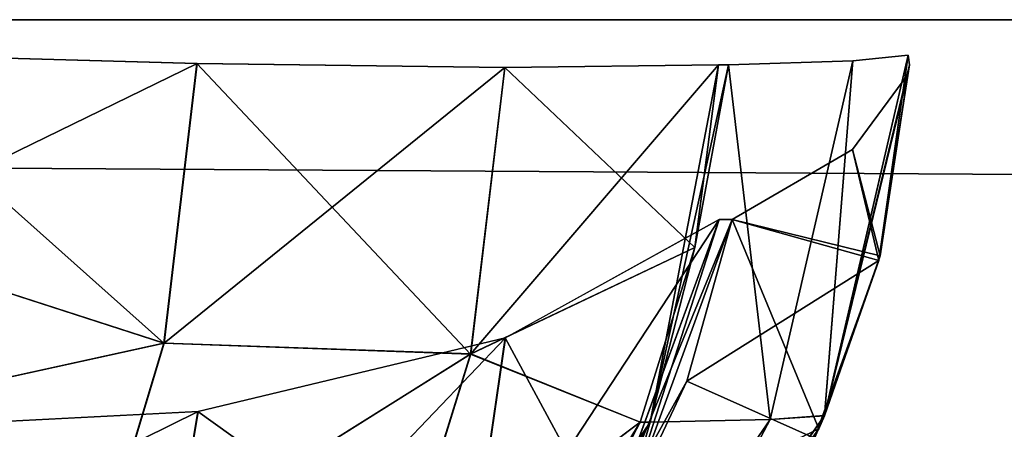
# Model space of a CAD drawing. Header units: millimetres. Extents: x -125 to 125, y -5 to 106.
# Tile 54 of 188: x -74.017 to -71.99, y -0.844 to 0. Entities that reach past the tile are written whole.
import ezdxf

# ---------------------------------------------------------------- set-up
doc = ezdxf.new("R2010")
doc.units = ezdxf.units.MM
doc.header["$LTSCALE"] = 65.185185
for name, color, linetype in [('177', 7, 'CONTINUOUS'), ('391', 7, 'CONTINUOUS'), ('392', 7, 'CONTINUOUS'), ('393', 7, 'CONTINUOUS'), ('394', 7, 'CONTINUOUS'), ('395', 7, 'CONTINUOUS'), ('396', 7, 'CONTINUOUS'), ('397', 7, 'CONTINUOUS'), ('478', 7, 'CONTINUOUS'), ('479', 7, 'CONTINUOUS'), ('480', 7, 'CONTINUOUS'), ('481', 7, 'CONTINUOUS'), ('482', 7, 'CONTINUOUS'), ('483', 7, 'CONTINUOUS'), ('484', 7, 'CONTINUOUS'), ('596', 7, 'CONTINUOUS'), ('611', 7, 'CONTINUOUS'), ('625', 7, 'CONTINUOUS'), ('639', 7, 'CONTINUOUS'), ('66', 7, 'CONTINUOUS'), ('67', 7, 'CONTINUOUS')]:
    doc.layers.add(name, color=color, linetype=linetype)

msp = doc.modelspace()

# ---------------------------------------------------------------- linework, layer by layer
at = {"layer": '177', "linetype": 'Continuous'}
for points in [[(123.9009, 0, 124.9), (-123.9009, 0, 124.9), (123.8345, -1.5218, 124.8336), (123.9009, 0, 124.9)], [(123.8345, -1.5218, 124.8336), (-123.9009, 0, 124.9), (-123.8345, -1.5218, 124.8336), (123.8345, -1.5218, 124.8336)]]:
    msp.add_3dface(points, dxfattribs=at)
at = {"layer": '391', "linetype": 'Continuous'}
for points in [[(-73.0172, -0.6552, -106.9715), (-73.0972, -1.2037, -107.3307), (-72.5773, -0.4119, -107.5263), (-73.0172, -0.6552, -106.9715)], [(-72.5773, -0.4119, -107.5263), (-73.0972, -1.2037, -107.3307), (-72.8086, -1.0423, -107.622), (-72.5773, -0.4119, -107.5263)], [(-73.6502, -0.807, -106.5986), (-73.7515, -1.4248, -107.0222), (-73.0172, -0.6552, -106.9715), (-73.6502, -0.807, -106.5986)], [(-73.0172, -0.6552, -106.9715), (-73.7515, -1.4248, -107.0222), (-73.0972, -1.2037, -107.3307), (-73.0172, -0.6552, -106.9715)], [(-74.386, -0.8452, -106.4615), (-74.386, -1.1708, -106.6526), (-73.6502, -0.807, -106.5986), (-74.386, -0.8452, -106.4615)], [(-73.6502, -0.807, -106.5986), (-74.386, -1.1708, -106.6526), (-73.7515, -1.4248, -107.0222), (-73.6502, -0.807, -106.5986)]]:
    msp.add_3dface(points, dxfattribs=at)
at = {"layer": '392', "linetype": 'Continuous'}
for points in [[(-72.5509, -0.4119, -107.5902), (-72.8086, -1.0423, -107.622), (-72.6442, -0.7447, -107.6288), (-72.5509, -0.4119, -107.5902)], [(-72.5773, -0.4119, -107.5263), (-72.8086, -1.0423, -107.622), (-72.5509, -0.4119, -107.5902), (-72.5773, -0.4119, -107.5263)], [(-72.6442, -0.7447, -107.6288), (-72.8086, -1.0423, -107.622), (-72.7899, -1.0559, -107.689), (-72.6442, -0.7447, -107.6288)]]:
    msp.add_3dface(points, dxfattribs=at)
at = {"layer": '393', "linetype": 'Continuous'}
for points in [[(-72.1893, -0.1128, -109.0402), (-72.3028, -0.2673, -108.2967), (-72.2486, -0.4963, -109.0429), (-72.1893, -0.1128, -109.0402)], [(-72.3028, -0.2673, -108.2967), (-72.5509, -0.4119, -107.5902), (-72.2486, -0.4963, -109.0429), (-72.3028, -0.2673, -108.2967)], [(-72.5509, -0.4119, -107.5902), (-72.6442, -0.7447, -107.6288), (-72.2486, -0.4963, -109.0429), (-72.5509, -0.4119, -107.5902)], [(-72.2486, -0.4963, -109.0429), (-72.6442, -0.7447, -107.6288), (-72.3814, -0.8624, -109.0491), (-72.2486, -0.4963, -109.0429)], [(-72.6442, -0.7447, -107.6288), (-72.7899, -1.0559, -107.689), (-72.3814, -0.8624, -109.0491), (-72.6442, -0.7447, -107.6288)]]:
    msp.add_3dface(points, dxfattribs=at)
at = {"layer": '394', "linetype": 'Continuous'}
for points in [[(-72.1883, -0.0734, -109.2893), (-72.2486, -0.4963, -109.0429), (-72.3606, -0.8156, -109.2803), (-72.1883, -0.0734, -109.2893)], [(-72.1856, -0.0932, -109.1648), (-72.2486, -0.4963, -109.0429), (-72.1883, -0.0734, -109.2893), (-72.1856, -0.0932, -109.1648)], [(-72.1893, -0.1128, -109.0402), (-72.2486, -0.4963, -109.0429), (-72.1856, -0.0932, -109.1648), (-72.1893, -0.1128, -109.0402)], [(-72.2486, -0.4963, -109.0429), (-72.3814, -0.8624, -109.0491), (-72.3606, -0.8156, -109.2803), (-72.2486, -0.4963, -109.0429)], [(-72.3606, -0.8156, -109.2803), (-72.3814, -0.8624, -109.0491), (-72.7976, -1.4394, -109.2572), (-72.3606, -0.8156, -109.2803)]]:
    msp.add_3dface(points, dxfattribs=at)
at = {"layer": '395', "linetype": 'Continuous'}
for points in [[(-72.1883, -0.0734, -109.2893), (-72.3606, -0.8156, -109.2803), (-72.3021, -0.0846, -110.047), (-72.1883, -0.0734, -109.2893)], [(-72.5584, -0.0927, -110.7691), (-72.4726, -0.8236, -110.0045), (-72.7195, -0.8291, -110.6939), (-72.5584, -0.0927, -110.7691)], [(-72.3021, -0.0846, -110.047), (-72.4726, -0.8236, -110.0045), (-72.5584, -0.0927, -110.7691), (-72.3021, -0.0846, -110.047)], [(-72.3021, -0.0846, -110.047), (-72.3606, -0.8156, -109.2803), (-72.4726, -0.8236, -110.0045), (-72.3021, -0.0846, -110.047)], [(-72.7195, -0.8291, -110.6939), (-72.8981, -1.4437, -109.8983), (-73.1177, -1.447, -110.5082), (-72.7195, -0.8291, -110.6939)], [(-72.4726, -0.8236, -110.0045), (-72.8981, -1.4437, -109.8983), (-72.7195, -0.8291, -110.6939), (-72.4726, -0.8236, -110.0045)], [(-72.4726, -0.8236, -110.0045), (-72.7976, -1.4394, -109.2572), (-72.8981, -1.4437, -109.8983), (-72.4726, -0.8236, -110.0045)], [(-72.3606, -0.8156, -109.2803), (-72.7976, -1.4394, -109.2572), (-72.4726, -0.8236, -110.0045), (-72.3606, -0.8156, -109.2803)]]:
    msp.add_3dface(points, dxfattribs=at)
at = {"layer": '396', "linetype": 'Continuous'}
for points in [[(-72.5584, -0.0927, -110.7691), (-72.7195, -0.8291, -110.6939), (-72.579, -0.0927, -110.8133), (-72.5584, -0.0927, -110.7691)], [(-72.579, -0.0927, -110.8133), (-72.7195, -0.8291, -110.6939), (-72.6277, -0.4696, -110.7906), (-72.579, -0.0927, -110.8133)], [(-72.6277, -0.4696, -110.7906), (-72.7195, -0.8291, -110.6939), (-72.7402, -0.8292, -110.7382), (-72.6277, -0.4696, -110.7906)], [(-72.7195, -0.8291, -110.6939), (-73.1177, -1.447, -110.5082), (-72.7402, -0.8292, -110.7382), (-72.7195, -0.8291, -110.6939)], [(-72.7402, -0.8292, -110.7382), (-73.1177, -1.447, -110.5082), (-72.9125, -1.1591, -110.6578), (-72.7402, -0.8292, -110.7382)]]:
    msp.add_3dface(points, dxfattribs=at)
at = {"layer": '397', "linetype": 'Continuous'}
for points in [[(-73.653, -0.0906, -111.8259), (-73.7204, -0.6663, -111.7316), (-74.3895, -0.0698, -111.9674), (-73.653, -0.0906, -111.8259)], [(-74.3895, -0.0698, -111.9674), (-73.7204, -0.6663, -111.7316), (-74.3895, -0.4498, -111.9174), (-74.3895, -0.0698, -111.9674)], [(-73.653, -0.0906, -111.8259), (-73.0894, -0.6891, -111.3232), (-73.7204, -0.6663, -111.7316), (-73.653, -0.0906, -111.8259)], [(-73.019, -0.0986, -111.4219), (-73.0894, -0.6891, -111.3232), (-73.653, -0.0906, -111.8259), (-73.019, -0.0986, -111.4219)], [(-73.019, -0.0986, -111.4219), (-72.6277, -0.4696, -110.7906), (-73.0894, -0.6891, -111.3232), (-73.019, -0.0986, -111.4219)], [(-72.579, -0.0927, -110.8133), (-72.6277, -0.4696, -110.7906), (-73.019, -0.0986, -111.4219), (-72.579, -0.0927, -110.8133)], [(-74.3895, -0.4498, -111.9174), (-73.7204, -0.6663, -111.7316), (-74.3895, -0.8136, -111.7957), (-74.3895, -0.4498, -111.9174)], [(-72.6277, -0.4696, -110.7906), (-72.7402, -0.8292, -110.7382), (-73.0894, -0.6891, -111.3232), (-72.6277, -0.4696, -110.7906)], [(-73.7204, -0.6663, -111.7316), (-73.8759, -1.1821, -111.4979), (-74.3895, -0.8136, -111.7957), (-73.7204, -0.6663, -111.7316)], [(-73.7204, -0.6663, -111.7316), (-73.0894, -0.6891, -111.3232), (-73.8759, -1.1821, -111.4979), (-73.7204, -0.6663, -111.7316)], [(-73.0894, -0.6891, -111.3232), (-73.2524, -1.215, -111.078), (-73.8759, -1.1821, -111.4979), (-73.0894, -0.6891, -111.3232)], [(-73.0894, -0.6891, -111.3232), (-72.7402, -0.8292, -110.7382), (-73.2524, -1.215, -111.078), (-73.0894, -0.6891, -111.3232)], [(-74.3895, -0.8136, -111.7957), (-73.8759, -1.1821, -111.4979), (-74.3895, -1.147, -111.6071), (-74.3895, -0.8136, -111.7957)], [(-72.7402, -0.8292, -110.7382), (-72.9125, -1.1591, -110.6578), (-73.2524, -1.215, -111.078), (-72.7402, -0.8292, -110.7382)]]:
    msp.add_3dface(points, dxfattribs=at)
at = {"layer": '478', "linetype": 'Continuous'}
for points in [[(-74.3895, -0.0698, 111.9674), (-74.3895, -0.45, 111.9173), (-73.6523, -0.0906, 111.8256), (-74.3895, -0.0698, 111.9674)], [(-73.6523, -0.0906, 111.8256), (-74.3895, -0.45, 111.9173), (-73.7197, -0.6666, 111.7313), (-73.6523, -0.0906, 111.8256)], [(-73.6523, -0.0906, 111.8256), (-73.7197, -0.6666, 111.7313), (-73.0185, -0.0986, 111.4214), (-73.6523, -0.0906, 111.8256)], [(-73.0185, -0.0986, 111.4214), (-73.7197, -0.6666, 111.7313), (-73.0888, -0.6887, 111.3228), (-73.0185, -0.0986, 111.4214)], [(-72.579, -0.0927, 110.8133), (-73.0888, -0.6887, 111.3228), (-72.6277, -0.4693, 110.7906), (-72.579, -0.0927, 110.8133)], [(-73.0185, -0.0986, 111.4214), (-73.0888, -0.6887, 111.3228), (-72.579, -0.0927, 110.8133), (-73.0185, -0.0986, 111.4214)], [(-74.3895, -0.45, 111.9173), (-74.3895, -0.8135, 111.7957), (-73.7197, -0.6666, 111.7313), (-74.3895, -0.45, 111.9173)], [(-72.6277, -0.4693, 110.7906), (-73.0888, -0.6887, 111.3228), (-72.7402, -0.8293, 110.7381), (-72.6277, -0.4693, 110.7906)], [(-73.7197, -0.6666, 111.7313), (-74.3895, -0.8135, 111.7957), (-73.8754, -1.1827, 111.4973), (-73.7197, -0.6666, 111.7313)], [(-73.7197, -0.6666, 111.7313), (-73.8754, -1.1827, 111.4973), (-73.0888, -0.6887, 111.3228), (-73.7197, -0.6666, 111.7313)], [(-73.0888, -0.6887, 111.3228), (-73.8754, -1.1827, 111.4973), (-73.2516, -1.2145, 111.0778), (-73.0888, -0.6887, 111.3228)], [(-73.0888, -0.6887, 111.3228), (-73.2516, -1.2145, 111.0778), (-72.7402, -0.8293, 110.7381), (-73.0888, -0.6887, 111.3228)], [(-74.3895, -0.8135, 111.7957), (-74.3895, -1.1473, 111.6068), (-73.8754, -1.1827, 111.4973), (-74.3895, -0.8135, 111.7957)], [(-72.7402, -0.8293, 110.7381), (-73.2516, -1.2145, 111.0778), (-72.9122, -1.1587, 110.6579), (-72.7402, -0.8293, 110.7381)]]:
    msp.add_3dface(points, dxfattribs=at)
at = {"layer": '479', "linetype": 'Continuous'}
for points in [[(-72.5584, -0.0927, 110.7691), (-72.6277, -0.4693, 110.7906), (-72.7194, -0.8289, 110.694), (-72.5584, -0.0927, 110.7691)], [(-72.579, -0.0927, 110.8133), (-72.6277, -0.4693, 110.7906), (-72.5584, -0.0927, 110.7691), (-72.579, -0.0927, 110.8133)], [(-72.6277, -0.4693, 110.7906), (-72.7402, -0.8293, 110.7381), (-72.7194, -0.8289, 110.694), (-72.6277, -0.4693, 110.7906)], [(-72.9122, -1.1587, 110.6579), (-73.1376, -1.4462, 110.5527), (-72.7194, -0.8289, 110.694), (-72.9122, -1.1587, 110.6579)], [(-72.7194, -0.8289, 110.694), (-73.1376, -1.4462, 110.5527), (-73.117, -1.4462, 110.5085), (-72.7194, -0.8289, 110.694)], [(-72.7402, -0.8293, 110.7381), (-72.9122, -1.1587, 110.6579), (-72.7194, -0.8289, 110.694), (-72.7402, -0.8293, 110.7381)]]:
    msp.add_3dface(points, dxfattribs=at)
at = {"layer": '480', "linetype": 'Continuous'}
for points in [[(-72.1883, -0.0734, 109.2893), (-72.3021, -0.0846, 110.047), (-72.3607, -0.8159, 109.2803), (-72.1883, -0.0734, 109.2893)], [(-72.5584, -0.0927, 110.7691), (-72.7194, -0.8289, 110.694), (-72.4726, -0.8236, 110.0045), (-72.5584, -0.0927, 110.7691)], [(-72.3021, -0.0846, 110.047), (-72.5584, -0.0927, 110.7691), (-72.4726, -0.8236, 110.0045), (-72.3021, -0.0846, 110.047)], [(-72.3021, -0.0846, 110.047), (-72.4726, -0.8236, 110.0045), (-72.3607, -0.8159, 109.2803), (-72.3021, -0.0846, 110.047)], [(-72.7194, -0.8289, 110.694), (-73.117, -1.4462, 110.5085), (-72.8981, -1.4437, 109.8983), (-72.7194, -0.8289, 110.694)], [(-72.4726, -0.8236, 110.0045), (-72.7194, -0.8289, 110.694), (-72.8981, -1.4437, 109.8983), (-72.4726, -0.8236, 110.0045)], [(-72.4726, -0.8236, 110.0045), (-72.8981, -1.4437, 109.8983), (-72.7985, -1.4402, 109.2572), (-72.4726, -0.8236, 110.0045)], [(-72.3607, -0.8159, 109.2803), (-72.4726, -0.8236, 110.0045), (-72.7985, -1.4402, 109.2572), (-72.3607, -0.8159, 109.2803)]]:
    msp.add_3dface(points, dxfattribs=at)
at = {"layer": '481', "linetype": 'Continuous'}
for points in [[(-72.1883, -0.0734, 109.2893), (-72.3607, -0.8159, 109.2803), (-72.1856, -0.0932, 109.1648), (-72.1883, -0.0734, 109.2893)], [(-72.1856, -0.0932, 109.1648), (-72.3607, -0.8159, 109.2803), (-72.1893, -0.1128, 109.0402), (-72.1856, -0.0932, 109.1648)], [(-72.1893, -0.1128, 109.0402), (-72.3607, -0.8159, 109.2803), (-72.2462, -0.4866, 109.0428), (-72.1893, -0.1128, 109.0402)], [(-72.2462, -0.4866, 109.0428), (-72.3607, -0.8159, 109.2803), (-72.3721, -0.8427, 109.0487), (-72.2462, -0.4866, 109.0428)], [(-72.3607, -0.8159, 109.2803), (-72.7985, -1.4402, 109.2572), (-72.3721, -0.8427, 109.0487), (-72.3607, -0.8159, 109.2803)], [(-72.3721, -0.8427, 109.0487), (-72.7985, -1.4402, 109.2572), (-72.8114, -1.4532, 109.069), (-72.3721, -0.8427, 109.0487)]]:
    msp.add_3dface(points, dxfattribs=at)
at = {"layer": '482', "linetype": 'Continuous'}
for points in [[(-72.1893, -0.1128, 109.0402), (-72.2462, -0.4866, 109.0428), (-72.3028, -0.2673, 108.2967), (-72.1893, -0.1128, 109.0402)], [(-72.3028, -0.2673, 108.2967), (-72.2462, -0.4866, 109.0428), (-72.5509, -0.4119, 107.5902), (-72.3028, -0.2673, 108.2967)], [(-72.5509, -0.4119, 107.5902), (-72.3721, -0.8427, 109.0487), (-72.7788, -1.0363, 107.6844), (-72.5509, -0.4119, 107.5902)], [(-72.2462, -0.4866, 109.0428), (-72.3721, -0.8427, 109.0487), (-72.5509, -0.4119, 107.5902), (-72.2462, -0.4866, 109.0428)], [(-72.3721, -0.8427, 109.0487), (-72.8114, -1.4532, 109.069), (-72.7788, -1.0363, 107.6844), (-72.3721, -0.8427, 109.0487)]]:
    msp.add_3dface(points, dxfattribs=at)
at = {"layer": '483', "linetype": 'Continuous'}
for points in [[(-72.5773, -0.4119, 107.5263), (-72.7788, -1.0363, 107.6844), (-72.8088, -1.0427, 107.622), (-72.5773, -0.4119, 107.5263)], [(-72.5509, -0.4119, 107.5902), (-72.7788, -1.0363, 107.6844), (-72.5773, -0.4119, 107.5263), (-72.5509, -0.4119, 107.5902)]]:
    msp.add_3dface(points, dxfattribs=at)
at = {"layer": '484', "linetype": 'Continuous'}
for points in [[(-72.5773, -0.4119, 107.5263), (-72.8088, -1.0427, 107.622), (-73.0177, -0.6554, 106.971), (-72.5773, -0.4119, 107.5263)], [(-73.0177, -0.6554, 106.971), (-73.0979, -1.2043, 107.3306), (-73.6509, -0.8071, 106.5984), (-73.0177, -0.6554, 106.971)], [(-73.0177, -0.6554, 106.971), (-72.8088, -1.0427, 107.622), (-73.0979, -1.2043, 107.3306), (-73.0177, -0.6554, 106.971)], [(-73.6509, -0.8071, 106.5984), (-73.7523, -1.4251, 107.0221), (-74.386, -0.8452, 106.4615), (-73.6509, -0.8071, 106.5984)], [(-73.6509, -0.8071, 106.5984), (-73.0979, -1.2043, 107.3306), (-73.7523, -1.4251, 107.0221), (-73.6509, -0.8071, 106.5984)]]:
    msp.add_3dface(points, dxfattribs=at)
at = {"layer": '596', "linetype": 'Continuous'}
for points in [[(114, 42, -130.5), (-125, -3, -130.5), (-114, 42, -130.5), (114, 42, -130.5)], [(125, -3, -130.5), (-125, -3, -130.5), (114, 42, -130.5), (125, -3, -130.5)]]:
    msp.add_3dface(points, dxfattribs=at)
at = {"layer": '611', "linetype": 'Continuous'}
for points in [[(-125, -1, -127.5), (125, -1, -127.5), (-114, 42, -127.5), (-125, -1, -127.5)], [(-114, 42, -127.5), (125, -1, -127.5), (114, 42, -127.5), (-114, 42, -127.5)]]:
    msp.add_3dface(points, dxfattribs=at)
at = {"layer": '625', "linetype": 'Continuous'}
for points in [[(-125, -3, 130.5), (125, -3, 130.5), (-114, 42, 130.5), (-125, -3, 130.5)], [(-114, 42, 130.5), (125, -3, 130.5), (114, 42, 130.5), (-114, 42, 130.5)]]:
    msp.add_3dface(points, dxfattribs=at)
at = {"layer": '639', "linetype": 'Continuous'}
for points in [[(114, 42, 127.5), (-125, -1, 127.5), (-114, 42, 127.5), (114, 42, 127.5)], [(125, -1, 127.5), (-125, -1, 127.5), (114, 42, 127.5), (125, -1, 127.5)]]:
    msp.add_3dface(points, dxfattribs=at)
at = {"layer": '66', "linetype": 'Continuous'}
for points in [[(123.901, 0, -124.9), (-123.8345, -1.5218, -124.8336), (-123.901, 0, -124.9), (123.901, 0, -124.9)], [(123.8345, -1.5218, -124.8336), (-123.8345, -1.5218, -124.8336), (123.901, 0, -124.9), (123.8345, -1.5218, -124.8336)]]:
    msp.add_3dface(points, dxfattribs=at)
at = {"layer": '67', "linetype": 'Continuous'}
for points in [[(123.901, 0, -124.9), (-123.901, 0, -124.9), (123.9009, 0, 124.9), (123.901, 0, -124.9)], [(123.9009, 0, 124.9), (-123.901, 0, -124.9), (-123.9009, 0, 124.9), (123.9009, 0, 124.9)]]:
    msp.add_3dface(points, dxfattribs=at)

doc.saveas('drawing.dxf')
